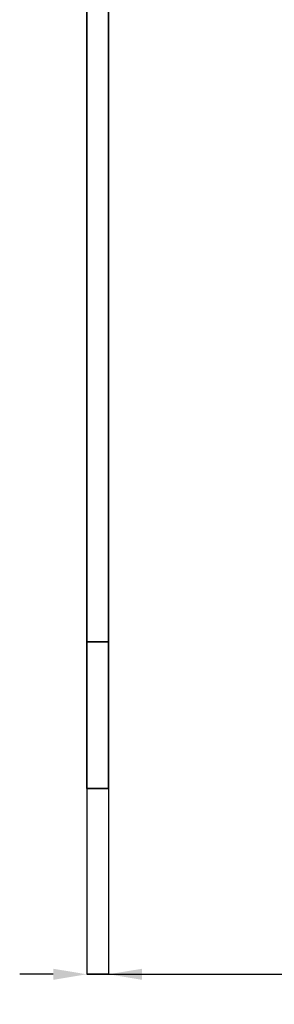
# Model space of a CAD drawing. Header units: millimetres. Extents: x 1 to 864, y 0 to 559.
# Tile 3 of 5: x 672 to 706, y 151 to 285. Entities that reach past the tile are written whole.
import ezdxf

# ---------------------------------------------------------------- set-up
doc = ezdxf.new("R2010")
doc.units = ezdxf.units.MM
doc.header["$PDSIZE"] = -1
doc.layers.add('SOLID', color=7, linetype='Continuous')
doc.styles.add('SLDTEXTSTYLE4', font='GOTHIC.TTF', dxfattribs={"width": 0.605})
doc.dimstyles.new('SLDDIMSTYLE6', dxfattribs={"dimtxt": 6.35, "dimasz": 4.572, "dimexe": 0, "dimexo": 0.0625, "dimgap": 1.5875, "dimtad": 0, "dimtih": 1, "dimtoh": 1, "dimlfac": 2, "dimrnd": 1e-09, "dimzin": 4, "dimdsep": 46, "dimtxsty": 'SLDTEXTSTYLE4', "dimsah": 1, "dimcen": 0.09, "dimadec": 0, "dimazin": 1, "dimtfac": 1, "dimtmove": 0, "dimatfit": 0, "dimfxl": 1, "dimfrac": 2, "dimtolj": 1, "dimtzin": 12, "dimarcsym": 0})

# ---------------------------------------------------------------- blocks, each defined once
blk = doc.blocks.new('*D22')
at = {"layer": 'Defpoints', "color": 0}
for p in [(680.67, 180.29), (683.67, 180.29), (683.67, 154.89)]:
    blk.add_point(p, dxfattribs=at)
at = {"layer": 'SOLID', "color": 0, "lineweight": -2}
for p, q in [((680.67, 180.23), (680.67, 154.89)), ((683.67, 180.23), (683.67, 154.89)), ((676.1, 154.89), (671.53, 154.89)), ((680.67, 154.89), (683.67, 154.89)), ((683.67, 154.89), (680.67, 154.89)), ((683.67, 154.89), (713.72, 154.89)), ((688.24, 154.89), (692.82, 154.89))]:
    blk.add_line(p, q, dxfattribs=at)
at = {"layer": 'SOLID', "color": 0}
for points in [[(676.1, 154.13), (676.1, 155.65), (680.67, 154.89)], [(688.24, 155.65), (688.24, 154.13), (683.67, 154.89)]]:
    blk.add_solid(points, dxfattribs=at)
at = {"layer": 'SOLID', "color": 0, "insert": (721.77, 159.12), "char_height": 6.35, "attachment_point": 2, "style": 'SLDTEXTSTYLE4'}
blk.add_mtext('\\A1;(6.00)', dxfattribs=at)

msp = doc.modelspace()

# ---------------------------------------------------------------- linework, layer by layer
at = {"layer": 'SOLID', "linetype": 'Continuous', "lineweight": 35}
for p, q in [((680.6716, 435.2884), (680.6716, 200.2884)), ((683.6716, 435.2884), (683.6716, 200.2884)), ((680.6716, 200.2884), (683.6716, 200.2884)), ((680.6716, 200.2884), (680.6716, 180.2884)), ((683.6716, 200.2884), (683.6716, 180.2884)), ((680.6716, 180.2884), (683.6716, 180.2884))]:
    msp.add_line(p, q, dxfattribs=at)

# ---------------------------------------------------------------- dimensions: what is measured, and where the dimension line sits
at = {"layer": 'SOLID'}
dim = msp.add_linear_dim(base=(683.6716, 154.8884), p1=(680.6716, 180.2884), p2=(683.6716, 180.2884), text='(<>)', dimstyle='SLDDIMSTYLE6', dxfattribs=at)
dim.commit()
dim.dimension.update_dxf_attribs({"geometry": '*D22', "text_midpoint": (721.7716, 154.8884), "dimtype": 160})

doc.saveas('drawing.dxf')
